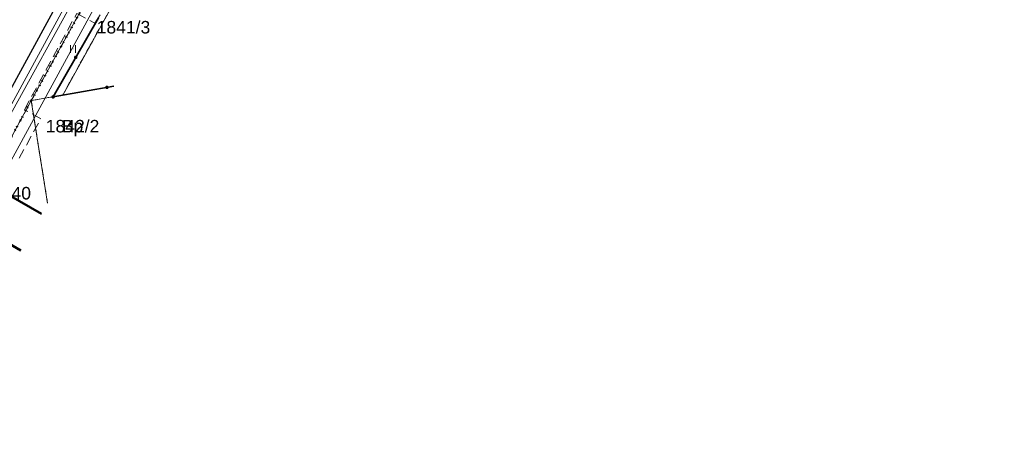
# Model space of a CAD drawing. Extents: x 6420891 to 6421372, y 5789686 to 5790696.
# Tile 22 of 48: x 6421197 to 6421295, y 5790191 to 5790233. Entities that reach past the tile are written whole.
import ezdxf
from ezdxf.enums import TextEntityAlignment as Align

# ---------------------------------------------------------------- set-up
doc = ezdxf.new("R2010")
doc.units = 0
for name, pattern in [('KROPK2', [2, 0, -2]), ('PRZER1-1', [2, 1, -1]), ('PRZER2-1', [3, 2, -1]), ('PRZER3-1', [4, 3, -1])]:
    doc.linetypes.add(name, pattern=pattern)
doc.layers.get('0').update_dxf_attribs({"linetype": 'CONTINUOUS', "lineweight": 13})
for name, color, linetype, lineweight in [('GEPPGD', 7, 'CONTINUOUS', 18), ('GESBZO', 7, 'CONTINUOUS', 50), ('GESDZI', 7, 'CONTINUOUS', 18), ('GESDZI_O', 7, 'CONTINUOUS', 18), ('GESJAE', 7, 'KROPK2', 50), ('GSLKOG', 7, 'CONTINUOUS', 35), ('GSLKRW', 7, 'CONTINUOUS', 25), ('GSSKOA', 7, 'PRZER3-1', 18), ('GSSKOD', 7, 'PRZER2-1', 18), ('GSSUTR', 7, 'PRZER2-1', 18)]:
    doc.layers.add(name, color=color, linetype=linetype, lineweight=lineweight)
for name, color, linetype, lineweight, true_color in [('GESUZY', 7, 'PRZER1-1', 18, 0x008000), ('GESUZY_O', 7, 'PRZER1-1', 18, 0x008000), ('GULKSP', 7, 'CONTINUOUS', 18, 0x803300), ('GULTPR', 7, 'CONTINUOUS', 18, 0xff9100), ('GULWOP', 5, 'CONTINUOUS', 18, 0x0000ff)]:
    doc.layers.add(name, color=color, linetype=linetype, lineweight=lineweight, true_color=true_color)
doc.styles.add('GEO-INFO', font='Arial')

# ---------------------------------------------------------------- blocks, each defined once
blk = doc.blocks.new('KOLO')
blk.add_hatch(color=0).paths.add_polyline_path([(-0.5, 0), (-0.482963, -0.12941), (-0.433013, -0.25), (-0.353553, -0.353553), (-0.25, -0.433013), (-0.12941, -0.482963), (0, -0.5), (0.12941, -0.482963), (0.25, -0.433013), (0.353553, -0.353553), (0.433013, -0.25), (0.482963, -0.12941), (0.5, 0), (0.482963, 0.12941), (0.433013, 0.25), (0.353553, 0.353553), (0.25, 0.433013), (0.12941, 0.482963), (0, 0.5), (-0.12941, 0.482963), (-0.25, 0.433013), (-0.353553, 0.353553), (-0.433013, 0.25), (-0.482963, 0.12941)])
blk = doc.blocks.new('EPPGN')
blk.add_hatch(color=0).paths.add_polyline_path([(0, -0.09), (0.027812, -0.085595), (0.052901, -0.072812), (0.072812, -0.052901), (0.085595, -0.027812), (0.09, 0), (0.085595, 0.027812), (0.072812, 0.052901), (0.052901, 0.072812), (0.027812, 0.085595), (0, 0.09), (-0.027812, 0.085595), (-0.052901, 0.072812), (-0.072812, 0.052901), (-0.085595, 0.027812), (-0.09, 0), (-0.085595, -0.027812), (-0.072812, -0.052901), (-0.052901, -0.072812), (-0.027812, -0.085595)])
blk = doc.blocks.new('SPTRW')
at = {"color": 0}
for points in [[(-0.51332, 0.7233), (-0.51332, -0.7767)], [(0.48668, -0.7767), (0.48668, 0.7233)]]:
    blk.add_lwpolyline(points, dxfattribs=at)

msp = doc.modelspace()

# ---------------------------------------------------------------- linework, layer by layer
at = {"layer": 'GESBZO', "linetype": 'Continuous', "lineweight": 50, "elevation": 10.26}
msp.add_lwpolyline([(6421197.269, 5790209.647), (6421192.81, 5790212.23), (6421194.93, 5790215.83), (6421199.329, 5790213.281)], dxfattribs=at)
at = {"layer": 'GESDZI', "linetype": 'Continuous', "lineweight": 18, "elevation": 10.3}
for points in [[(6421295.345, 5790400.451), (6421276.767, 5790366.771), (6421264.369, 5790344.293), (6421258.704, 5790334.023), (6421245.798, 5790310.625), (6421235.333, 5790291.653), (6421198.322, 5790224.595), (6421191.638, 5790212.271), (6421170.006, 5790172.381), (6421152.501, 5790140.103), (6421144.593, 5790125.52), (6421127.675, 5790094.324), (6421121.732, 5790083.312), (6421117.02, 5790074.678)], [(6421198.322, 5790224.595), (6421235.333, 5790291.653), (6421238.444, 5790271.703), (6421241.54, 5790251.853), (6421242.05, 5790248.584)], [(6421234.668, 5790246.517), (6421233.868, 5790251.577), (6421222.908, 5790257.738), (6421218.863, 5790256.604), (6421208.292, 5790237.5), (6421201.455, 5790225.144), (6421198.322, 5790224.595)], [(6421206.56, 5790226.034), (6421201.455, 5790225.144), (6421208.292, 5790237.5), (6421213.584, 5790238.421)], [(6421199.942, 5790214.361), (6421198.322, 5790224.595), (6421201.455, 5790225.144), (6421206.56, 5790226.034)], [(6421191.638, 5790212.271), (6421198.322, 5790224.595), (6421199.942, 5790214.361)]]:
    msp.add_lwpolyline(points, dxfattribs=at)
at = {"layer": 'GESJAE', "linetype": 'KROPK2', "lineweight": 50, "ltscale": 0.5, "elevation": 10.3}
for points in [[(6421072.204, 5789979.193), (6421068.88, 5789980.499), (6421065.346, 5789979.256), (6421069.455, 5789986.717), (6421070.646, 5789988.917), (6421077.543, 5790001.653), (6421086.476, 5790018.114), (6421117.02, 5790074.678), (6421121.732, 5790083.312), (6421127.675, 5790094.324), (6421144.593, 5790125.52), (6421152.501, 5790140.103), (6421170.006, 5790172.381), (6421191.638, 5790212.271), (6421198.322, 5790224.595), (6421235.333, 5790291.653), (6421245.798, 5790310.625), (6421258.704, 5790334.023), (6421264.369, 5790344.293), (6421276.767, 5790366.771), (6421295.345, 5790400.451)], [(6421295.345, 5790400.451), (6421276.767, 5790366.771), (6421264.369, 5790344.293), (6421258.704, 5790334.023), (6421245.798, 5790310.625), (6421235.333, 5790291.653), (6421198.322, 5790224.595), (6421191.638, 5790212.271), (6421170.006, 5790172.381), (6421152.501, 5790140.103), (6421144.593, 5790125.52), (6421127.675, 5790094.324), (6421121.732, 5790083.312), (6421117.02, 5790074.678)]]:
    msp.add_lwpolyline(points, dxfattribs=at)
at = {"layer": 'GESUZY', "linetype": 'PRZER1-1', "lineweight": 18, "ltscale": 0.5, "elevation": 10.18}
for points in [[(6421295.345, 5790400.451), (6421276.767, 5790366.771), (6421264.369, 5790344.293), (6421258.704, 5790334.023), (6421245.798, 5790310.625), (6421235.333, 5790291.653), (6421198.322, 5790224.595), (6421191.638, 5790212.271), (6421170.006, 5790172.381), (6421152.501, 5790140.103), (6421144.593, 5790125.52), (6421127.675, 5790094.324), (6421121.732, 5790083.312), (6421117.02, 5790074.678)], [(6421234.668, 5790246.517), (6421233.868, 5790251.577), (6421222.908, 5790257.738), (6421218.863, 5790256.604), (6421208.292, 5790237.5), (6421201.455, 5790225.144), (6421198.322, 5790224.595), (6421235.333, 5790291.653), (6421238.444, 5790271.703), (6421241.54, 5790251.853), (6421242.05, 5790248.584)], [(6421201.455, 5790225.144), (6421208.292, 5790237.5), (6421218.863, 5790256.604), (6421222.908, 5790257.738), (6421233.868, 5790251.577), (6421234.668, 5790246.517)], [(6421199.942, 5790214.361), (6421198.322, 5790224.595), (6421201.455, 5790225.144), (6421206.56, 5790226.034)], [(6421206.56, 5790226.034), (6421201.455, 5790225.144)], [(6421191.638, 5790212.271), (6421198.322, 5790224.595), (6421199.942, 5790214.361)]]:
    msp.add_lwpolyline(points, dxfattribs=at)
at = {"layer": 'GSLKOG', "linetype": 'Continuous', "lineweight": 35, "elevation": 10.18}
for points in [[(6421200.5, 5790224.96), (6421205.02, 5790232.86)], [(6421200.5, 5790224.96), (6421206.558, 5790226.03)]]:
    msp.add_lwpolyline(points, dxfattribs=at)
at = {"layer": 'GSLKRW', "linetype": 'Continuous', "lineweight": 25, "elevation": 10.18}
msp.add_lwpolyline([(6421230.03, 5790283.3), (6421229.52, 5790283.47), (6421228.7, 5790283.57), (6421227.7, 5790283.22), (6421227.27, 5790282.72), (6421226.52, 5790281.35), (6421212.21, 5790255.02), (6421195.63, 5790224.52), (6421169.98, 5790177.46), (6421153.49, 5790147.21), (6421138.26, 5790119.24), (6421127.32, 5790099.14), (6421126.44, 5790097.51), (6421125.93, 5790095.94)], dxfattribs=at)
at = {"layer": 'GSSKOA', "linetype": 'PRZER3-1', "lineweight": 18, "ltscale": 0.5, "elevation": 10.18}
msp.add_lwpolyline([(6421125.93, 5790095.94), (6421126.44, 5790097.51), (6421127.32, 5790099.14), (6421138.26, 5790119.24), (6421153.49, 5790147.21), (6421169.98, 5790177.46), (6421195.63, 5790224.52), (6421212.21, 5790255.02), (6421226.52, 5790281.35), (6421227.27, 5790282.72), (6421235.23, 5790296.97), (6421236.2, 5790299.18), (6421255.89, 5790335.4), (6421269.15, 5790359.75), (6421278.45, 5790376.57), (6421291.47, 5790399.12), (6421293.33, 5790402.132)], dxfattribs=at)
at = {"layer": 'GSSKOD', "linetype": 'PRZER2-1', "lineweight": 18, "ltscale": 0.5, "elevation": 10.18}
for points in [[(6421233.16, 5790256.01), (6421223.41, 5790260.65), (6421218.75, 5790262.49), (6421228.55, 5790280.53), (6421230.03, 5790283.3), (6421229.52, 5790283.47), (6421228.7, 5790283.57), (6421227.7, 5790283.22), (6421227.27, 5790282.72), (6421226.52, 5790281.35), (6421212.21, 5790255.02), (6421195.63, 5790224.52), (6421169.98, 5790177.46), (6421153.49, 5790147.21), (6421138.26, 5790119.24), (6421127.32, 5790099.14), (6421126.44, 5790097.51), (6421125.93, 5790095.94)], [(6421197.11, 5790218.84), (6421199.28, 5790222.78), (6421197.64, 5790223.68), (6421202.86, 5790233.29), (6421204.67, 5790232.31), (6421207.04, 5790236.15), (6421205.02, 5790237.25), (6421218.03, 5790261.14), (6421222.72, 5790259.31), (6421233.41, 5790254.24)]]:
    msp.add_lwpolyline(points, dxfattribs=at)
at = {"layer": 'GSSUTR', "linetype": 'PRZER2-1', "lineweight": 18, "ltscale": 0.5, "elevation": 10.06}
msp.add_lwpolyline([(6421202.485, 5790229.761), (6421202.475, 5790229.741), (6421202.495, 5790229.741)], close=True, dxfattribs=at)
at = {"layer": 'GULKSP', "linetype": 'Continuous', "lineweight": 18, "elevation": 10.18}
msp.add_lwpolyline([(6421234.422, 5790281.217), (6421234.089, 5790280.843), (6421218.525, 5790263.361), (6421218.192, 5790262.988), (6421217.951, 5790262.55), (6421204.232, 5790237.701), (6421194.668, 5790220.376), (6421194.426, 5790219.938), (6421194.188, 5790219.499), (6421180.447, 5790194.194), (6421180.13, 5790193.58), (6421174.55, 5790183.334), (6421174.312, 5790182.894), (6421174.069, 5790182.457), (6421167.92, 5790171.356), (6421159.66, 5790156.443), (6421159.252, 5790155.707), (6421147.066, 5790133.708), (6421146.824, 5790133.271)], dxfattribs=at)
at = {"layer": 'GULTPR', "linetype": 'Continuous', "lineweight": 18, "elevation": 10.18}
msp.add_lwpolyline([(6421229.801, 5790279.595), (6421229.329, 5790278.538), (6421210.364, 5790243.948), (6421210.215, 5790243.461), (6421209.933, 5790243.046), (6421209.473, 5790242.614), (6421208.769, 5790241.575), (6421208.198, 5790240.464), (6421175.187, 5790179.794), (6421174.395, 5790178.802), (6421173.868, 5790177.668), (6421135.059, 5790111.105), (6421134.909, 5790110.618), (6421134.672, 5790110.179), (6421134.529, 5790109.915), (6421134.024, 5790108.769)], dxfattribs=at)
at = {"layer": 'GULWOP', "linetype": 'Continuous', "lineweight": 18, "elevation": 10.18}
msp.add_lwpolyline([(6421113.319, 5790073.592), (6421136.542, 5790115.5), (6421166.88, 5790171.89), (6421177.916, 5790190.588), (6421190.599, 5790213.681), (6421224.48, 5790275.95), (6421224.609, 5790276.585)], dxfattribs=at)

# ---------------------------------------------------------------- block references
at = {"layer": 'GEPPGD', "lineweight": 18, "xscale": 0.5, "yscale": 0.5}
for p in [(6421198.322, 5790224.595, 10.32), (6421201.455, 5790225.144, 10.32)]:
    msp.add_blockref('EPPGN', p, dxfattribs=at)
at = {"layer": 'GSLKOG', "lineweight": 35, "xscale": 0.35, "yscale": 0.35}
for p in [(6421202.76, 5790228.91, 10.18), (6421205.864, 5790225.907, 10.18), (6421200.5, 5790224.96, 10.18), (6421200.5, 5790224.96, 10.18)]:
    msp.add_blockref('KOLO', p, dxfattribs=at)
at = {"layer": 'GSSUTR', "lineweight": 18, "xscale": 0.5, "yscale": 0.5}
msp.add_blockref('SPTRW', (6421202.485, 5790229.751, 10.06), dxfattribs=at)

# ---------------------------------------------------------------- texts
at = {"layer": 'GESDZI_O', "linetype": 'Continuous', "lineweight": 0, "style": 'GEO-INFO'}
for s, p in [('1841/3', (6421207.519, 5790231.914, 10.8)), ('1842/2', (6421202.441, 5790222.042, 10.8))]:
    msp.add_text(s, height=1.25, dxfattribs=at).set_placement(p, align=Align.MIDDLE_CENTER)
msp.add_text('1840', height=1.25, dxfattribs=at).set_placement((6421196.357, 5790215.354, 10.8), align=Align.MIDDLE)
at = {"layer": 'GESUZY_O', "linetype": 'Continuous', "lineweight": 0, "style": 'GEO-INFO'}
msp.add_text('Bp', height=1.25, dxfattribs=at).set_placement((6421202.441, 5790222.042, 10.8), align=Align.MIDDLE_CENTER)

doc.saveas('drawing.dxf')
